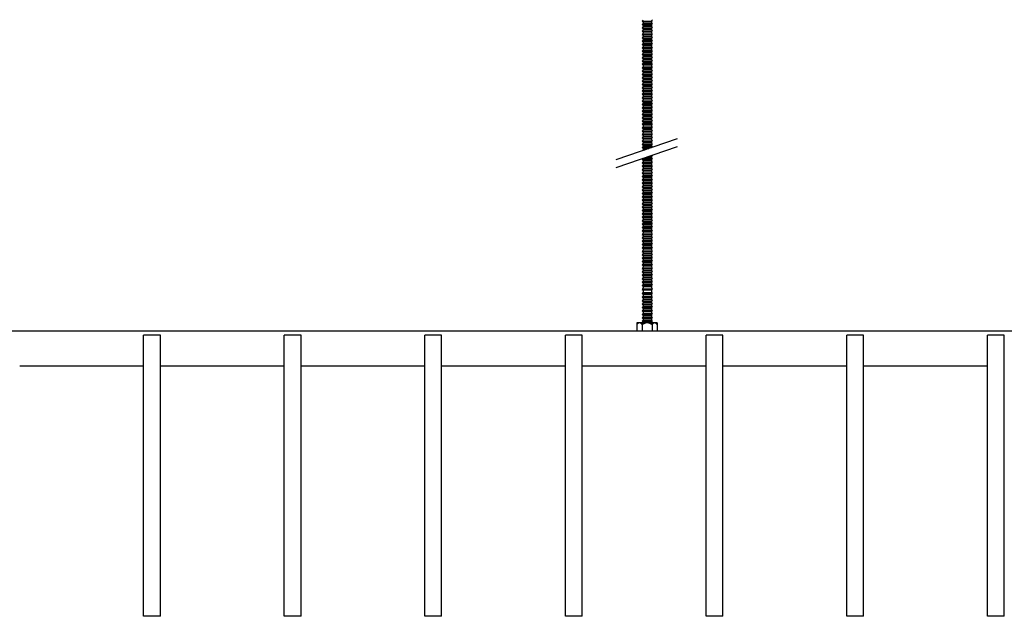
# Model space of a CAD drawing. Header units: millimetres. Extents: x 2538 to 24562, y 4449 to 23795.
# Tile 69 of 256: x 3986 to 4686, y 17700 to 18124. Entities that reach past the tile are written whole.
import ezdxf

# ---------------------------------------------------------------- set-up
doc = ezdxf.new("R2010")
doc.units = ezdxf.units.MM
doc.layers.add('_HD_tornillo', color=30, linetype='Continuous')
doc.layers.add('Make2D$Visible$Curves', color=7, linetype='Continuous', true_color=0x000000)

msp = doc.modelspace()

# ---------------------------------------------------------------- linework, layer by layer
at = {"layer": '_HD_tornillo'}
for p, q in [((4428.82, 18123.91), (4428.22, 18123.09)), ((4428.22, 18123.09), (4435.32, 18123.26)), ((4428.22, 18123.09), (4428.82, 18122.41)), ((4434.81, 18122.64), (4435.32, 18123.26)), ((4434.82, 18124.14), (4435.32, 18123.26)), ((4428.82, 18121.52), (4428.22, 18120.71)), ((4428.22, 18120.71), (4435.32, 18120.88)), ((4428.22, 18120.71), (4428.82, 18120.03)), ((4428.82, 18119.24), (4428.22, 18118.42)), ((4428.22, 18118.42), (4435.32, 18118.59)), ((4428.22, 18118.42), (4428.82, 18117.74)), ((4428.82, 18116.88), (4428.22, 18116.07)), ((4428.22, 18116.07), (4435.32, 18116.23)), ((4428.22, 18116.07), (4428.82, 18115.39)), ((4428.82, 18122.41), (4434.81, 18122.64)), ((4428.82, 18122.41), (4428.82, 18121.52)), ((4428.82, 18121.52), (4434.81, 18121.76)), ((4428.82, 18120.03), (4434.81, 18120.26)), ((4428.82, 18120.03), (4428.82, 18119.24)), ((4428.82, 18119.24), (4434.81, 18119.47)), ((4428.82, 18117.74), (4434.81, 18117.98)), ((4428.82, 18117.74), (4428.82, 18116.88)), ((4428.82, 18116.88), (4434.81, 18117.12)), ((4434.81, 18122.64), (4434.81, 18121.76)), ((4434.81, 18120.26), (4435.32, 18120.88)), ((4434.81, 18120.26), (4434.81, 18119.47)), ((4434.81, 18117.98), (4435.32, 18118.59)), ((4434.81, 18117.98), (4434.81, 18117.12)), ((4434.81, 18115.62), (4435.32, 18116.23)), ((4434.82, 18121.76), (4435.32, 18120.88)), ((4434.82, 18119.48), (4435.32, 18118.59)), ((4434.82, 18117.12), (4435.32, 18116.23)), ((4428.82, 18114.51), (4428.22, 18113.7)), ((4428.22, 18113.7), (4435.32, 18113.87)), ((4428.22, 18113.7), (4428.82, 18113.02)), ((4428.82, 18112.1), (4428.22, 18111.29)), ((4428.22, 18111.29), (4435.32, 18111.46)), ((4428.22, 18111.29), (4428.82, 18110.61)), ((4428.82, 18109.69), (4428.22, 18108.87)), ((4428.82, 18115.39), (4434.81, 18115.62)), ((4428.82, 18115.39), (4428.82, 18114.51)), ((4428.82, 18114.51), (4434.81, 18114.75)), ((4428.82, 18113.02), (4434.81, 18113.25)), ((4428.82, 18113.02), (4428.82, 18112.1)), ((4428.82, 18112.1), (4434.81, 18112.34)), ((4428.82, 18110.61), (4434.81, 18110.84)), ((4428.82, 18110.61), (4428.82, 18109.69)), ((4428.82, 18109.69), (4434.81, 18109.92)), ((4434.81, 18115.62), (4434.81, 18114.75)), ((4434.81, 18113.25), (4435.32, 18113.87)), ((4434.81, 18113.25), (4434.81, 18112.34)), ((4434.81, 18110.84), (4435.32, 18111.46)), ((4434.81, 18110.84), (4434.81, 18109.92)), ((4434.82, 18114.75), (4435.32, 18113.87)), ((4434.82, 18112.34), (4435.32, 18111.46)), ((4434.82, 18109.93), (4435.32, 18109.04)), ((4428.22, 18108.87), (4435.32, 18109.04)), ((4428.22, 18108.87), (4428.82, 18108.19)), ((4428.82, 18107.28), (4428.22, 18106.46)), ((4428.22, 18106.46), (4435.32, 18106.63)), ((4428.22, 18106.46), (4428.82, 18105.78)), ((4428.82, 18104.87), (4428.22, 18104.05)), ((4428.22, 18104.05), (4435.32, 18104.22)), ((4428.22, 18104.05), (4428.82, 18103.37)), ((4428.82, 18102.49), (4428.22, 18101.67)), ((4428.82, 18108.19), (4434.81, 18108.43)), ((4428.82, 18108.19), (4428.82, 18107.28)), ((4428.82, 18107.28), (4434.81, 18107.51)), ((4428.82, 18105.78), (4434.81, 18106.02)), ((4428.82, 18105.78), (4428.82, 18104.87)), ((4428.82, 18104.87), (4434.81, 18105.1)), ((4428.82, 18103.37), (4434.81, 18103.6)), ((4428.82, 18103.37), (4428.82, 18102.49)), ((4428.82, 18102.49), (4434.81, 18102.72)), ((4434.81, 18108.43), (4435.32, 18109.04)), ((4434.81, 18108.43), (4434.81, 18107.51)), ((4434.81, 18106.02), (4435.32, 18106.63)), ((4434.81, 18106.02), (4434.81, 18105.1)), ((4434.81, 18103.6), (4435.32, 18104.22)), ((4434.81, 18103.6), (4434.81, 18102.72)), ((4434.82, 18107.52), (4435.32, 18106.63)), ((4434.82, 18105.1), (4435.32, 18104.22)), ((4434.82, 18102.72), (4435.32, 18101.84)), ((4428.22, 18101.67), (4435.32, 18101.84)), ((4428.22, 18101.67), (4428.82, 18100.99)), ((4428.82, 18100.2), (4428.22, 18099.39)), ((4428.22, 18099.39), (4435.32, 18099.56)), ((4428.22, 18099.39), (4428.82, 18098.71)), ((4428.82, 18097.84), (4428.22, 18097.03)), ((4428.22, 18097.03), (4435.32, 18097.2)), ((4428.22, 18097.03), (4428.82, 18096.35)), ((4428.82, 18095.48), (4428.22, 18094.66)), ((4428.82, 18100.99), (4434.81, 18101.22)), ((4428.82, 18100.99), (4428.82, 18100.2)), ((4428.82, 18100.2), (4434.81, 18100.44)), ((4428.82, 18098.71), (4434.81, 18098.94)), ((4428.82, 18098.71), (4428.82, 18097.84)), ((4428.82, 18097.84), (4434.81, 18098.08)), ((4428.82, 18096.35), (4434.81, 18096.58)), ((4428.82, 18096.35), (4428.82, 18095.48)), ((4428.82, 18095.48), (4434.81, 18095.71)), ((4434.81, 18101.22), (4435.32, 18101.84)), ((4434.81, 18101.22), (4434.81, 18100.44)), ((4434.81, 18098.94), (4435.32, 18099.56)), ((4434.81, 18098.94), (4434.81, 18098.08)), ((4434.81, 18096.58), (4435.32, 18097.2)), ((4434.81, 18096.58), (4434.81, 18095.71)), ((4434.82, 18100.44), (4435.32, 18099.56)), ((4434.82, 18098.08), (4435.32, 18097.2)), ((4434.82, 18095.71), (4435.32, 18094.83)), ((4428.22, 18094.66), (4435.32, 18094.83)), ((4428.22, 18094.66), (4428.82, 18093.98)), ((4428.82, 18093.21), (4428.22, 18092.39)), ((4428.22, 18092.39), (4435.32, 18092.56)), ((4428.22, 18092.39), (4428.82, 18091.71)), ((4428.82, 18090.67), (4428.22, 18089.86)), ((4428.22, 18089.86), (4435.32, 18090.03)), ((4428.22, 18089.86), (4428.82, 18089.18)), ((4428.82, 18088.39), (4428.22, 18087.57)), ((4428.82, 18093.98), (4434.81, 18094.21)), ((4428.82, 18093.98), (4428.82, 18093.21)), ((4428.82, 18093.21), (4434.81, 18093.44)), ((4428.82, 18091.71), (4434.81, 18091.95)), ((4428.82, 18091.71), (4428.82, 18090.67)), ((4428.82, 18090.67), (4434.81, 18090.91)), ((4428.82, 18089.18), (4434.81, 18089.41)), ((4428.82, 18089.18), (4428.82, 18088.39)), ((4428.82, 18088.39), (4434.81, 18088.62)), ((4434.81, 18094.21), (4435.32, 18094.83)), ((4434.81, 18094.21), (4434.81, 18093.44)), ((4434.81, 18091.95), (4435.32, 18092.56)), ((4434.81, 18091.95), (4434.81, 18090.91)), ((4434.81, 18089.41), (4435.32, 18090.03)), ((4434.81, 18089.41), (4434.81, 18088.62)), ((4434.82, 18093.45), (4435.32, 18092.56)), ((4434.82, 18090.91), (4435.32, 18090.03)), ((4434.82, 18088.63), (4435.32, 18087.74)), ((4428.22, 18087.57), (4435.32, 18087.74)), ((4428.22, 18087.57), (4428.82, 18086.89)), ((4428.82, 18086.03), (4428.22, 18085.22)), ((4428.22, 18085.22), (4435.32, 18085.38)), ((4428.22, 18085.22), (4428.82, 18084.53)), ((4428.82, 18083.66), (4428.22, 18082.85)), ((4428.22, 18082.85), (4435.32, 18083.02)), ((4428.22, 18082.85), (4428.82, 18082.17)), ((4428.82, 18081.25), (4428.22, 18080.44)), ((4428.82, 18086.89), (4434.81, 18087.13)), ((4428.82, 18086.89), (4428.82, 18086.03)), ((4428.82, 18086.03), (4434.81, 18086.27)), ((4428.82, 18084.53), (4434.81, 18084.77)), ((4428.82, 18084.53), (4428.82, 18083.66)), ((4428.82, 18083.66), (4434.81, 18083.9)), ((4428.82, 18082.17), (4434.81, 18082.4)), ((4428.82, 18082.17), (4428.82, 18081.25)), ((4428.82, 18081.25), (4434.81, 18081.49)), ((4434.81, 18087.13), (4435.32, 18087.74)), ((4434.81, 18087.13), (4434.81, 18086.27)), ((4434.81, 18084.77), (4435.32, 18085.38)), ((4434.81, 18084.77), (4434.81, 18083.9)), ((4434.81, 18082.4), (4435.32, 18083.02)), ((4434.81, 18082.4), (4434.81, 18081.49)), ((4434.82, 18086.27), (4435.32, 18085.38)), ((4434.82, 18083.9), (4435.32, 18083.02)), ((4434.82, 18081.49), (4435.32, 18080.6)), ((4428.22, 18080.44), (4435.32, 18080.6)), ((4428.22, 18080.44), (4428.82, 18079.75)), ((4428.82, 18078.87), (4428.22, 18078.05)), ((4428.22, 18078.05), (4435.32, 18078.22)), ((4428.22, 18078.05), (4428.82, 18077.37)), ((4428.82, 18076.59), (4428.22, 18075.77)), ((4428.22, 18075.77), (4435.32, 18075.94)), ((4428.22, 18075.77), (4428.82, 18075.09)), ((4428.82, 18074.23), (4428.22, 18073.41)), ((4428.82, 18079.75), (4434.81, 18079.99)), ((4428.82, 18079.75), (4428.82, 18078.87)), ((4428.82, 18078.87), (4434.81, 18079.1)), ((4428.82, 18077.37), (4434.81, 18077.61)), ((4428.82, 18077.37), (4428.82, 18076.59)), ((4428.82, 18076.59), (4434.81, 18076.82)), ((4428.82, 18075.09), (4434.81, 18075.32)), ((4428.82, 18075.09), (4428.82, 18074.23)), ((4428.82, 18074.23), (4434.81, 18074.46)), ((4434.81, 18079.99), (4435.32, 18080.6)), ((4434.81, 18079.99), (4434.81, 18079.1)), ((4434.81, 18077.61), (4435.32, 18078.22)), ((4434.81, 18077.61), (4434.81, 18076.82)), ((4434.81, 18075.32), (4435.32, 18075.94)), ((4434.81, 18075.32), (4434.81, 18074.46)), ((4434.82, 18079.11), (4435.32, 18078.22)), ((4434.82, 18076.82), (4435.32, 18075.94)), ((4434.82, 18074.47), (4435.32, 18073.58)), ((4428.22, 18073.41), (4435.32, 18073.58)), ((4428.22, 18073.41), (4428.82, 18072.73)), ((4428.82, 18071.86), (4428.22, 18071.05)), ((4428.22, 18071.05), (4435.32, 18071.21)), ((4428.22, 18071.05), (4428.82, 18070.36)), ((4428.82, 18069.45), (4428.22, 18068.63)), ((4428.22, 18068.63), (4435.32, 18068.8)), ((4428.22, 18068.63), (4428.82, 18067.95)), ((4428.82, 18072.73), (4434.81, 18072.97)), ((4428.82, 18072.73), (4428.82, 18071.86)), ((4428.82, 18071.86), (4434.81, 18072.09)), ((4428.82, 18070.36), (4434.81, 18070.6)), ((4428.82, 18070.36), (4428.82, 18069.45)), ((4428.82, 18069.45), (4434.81, 18069.68)), ((4428.82, 18067.95), (4434.81, 18068.19)), ((4428.82, 18067.95), (4428.82, 18067.04)), ((4428.82, 18067.04), (4434.81, 18067.27)), ((4434.81, 18072.97), (4435.32, 18073.58)), ((4434.81, 18072.97), (4434.81, 18072.09)), ((4434.81, 18070.6), (4435.32, 18071.21)), ((4434.81, 18070.6), (4434.81, 18069.68)), ((4434.81, 18068.19), (4435.32, 18068.8)), ((4434.81, 18068.19), (4434.81, 18067.27)), ((4434.82, 18072.1), (4435.32, 18071.21)), ((4434.82, 18069.69), (4435.32, 18068.8)), ((4434.82, 18067.28), (4435.32, 18066.39)), ((4428.82, 18067.04), (4428.22, 18066.22)), ((4428.22, 18066.22), (4435.32, 18066.39)), ((4428.22, 18066.22), (4428.82, 18065.54)), ((4428.82, 18064.63), (4428.22, 18063.81)), ((4428.22, 18063.81), (4435.32, 18063.98)), ((4428.22, 18063.81), (4428.82, 18063.13)), ((4428.82, 18062.21), (4428.22, 18061.4)), ((4428.22, 18061.4), (4435.32, 18061.57)), ((4428.22, 18061.4), (4428.82, 18060.72)), ((4428.82, 18065.54), (4434.81, 18065.77)), ((4428.82, 18065.54), (4428.82, 18064.63)), ((4428.82, 18064.63), (4434.81, 18064.86)), ((4428.82, 18063.13), (4434.81, 18063.36)), ((4428.82, 18063.13), (4428.82, 18062.21)), ((4428.82, 18062.21), (4434.81, 18062.45)), ((4428.82, 18060.72), (4434.81, 18060.95)), ((4428.82, 18060.72), (4428.82, 18059.83)), ((4428.82, 18059.83), (4434.81, 18060.07)), ((4434.81, 18065.77), (4435.32, 18066.39)), ((4434.81, 18065.77), (4434.81, 18064.86)), ((4434.81, 18063.36), (4435.32, 18063.98)), ((4434.81, 18063.36), (4434.81, 18062.45)), ((4434.81, 18060.95), (4435.32, 18061.57)), ((4434.81, 18060.95), (4434.81, 18060.07)), ((4434.82, 18064.86), (4435.32, 18063.98)), ((4434.82, 18062.45), (4435.32, 18061.57)), ((4434.82, 18060.07), (4435.32, 18059.18)), ((4428.82, 18059.83), (4428.22, 18059.02)), ((4428.22, 18059.02), (4435.32, 18059.18)), ((4428.22, 18059.02), (4428.82, 18058.33)), ((4428.82, 18057.55), (4428.22, 18056.73)), ((4428.22, 18056.73), (4435.32, 18056.9)), ((4428.22, 18056.73), (4428.82, 18056.05)), ((4428.82, 18055.19), (4428.22, 18054.37)), ((4428.22, 18054.37), (4435.32, 18054.54)), ((4428.22, 18054.37), (4428.82, 18053.69)), ((4428.82, 18058.33), (4434.81, 18058.57)), ((4428.82, 18058.33), (4428.82, 18057.55)), ((4428.82, 18057.55), (4434.81, 18057.78)), ((4428.82, 18056.05), (4434.81, 18056.29)), ((4428.82, 18056.05), (4428.82, 18055.19)), ((4428.82, 18055.19), (4434.81, 18055.42)), ((4428.82, 18053.69), (4434.81, 18053.93)), ((4428.82, 18053.69), (4428.82, 18052.82)), ((4428.82, 18052.82), (4434.81, 18053.06)), ((4434.81, 18058.57), (4435.32, 18059.18)), ((4434.81, 18058.57), (4434.81, 18057.78)), ((4434.81, 18056.29), (4435.32, 18056.9)), ((4434.81, 18056.29), (4434.81, 18055.42)), ((4434.81, 18053.93), (4435.32, 18054.54)), ((4434.81, 18053.93), (4434.81, 18053.06)), ((4434.82, 18057.79), (4435.32, 18056.9)), ((4434.82, 18055.43), (4435.32, 18054.54)), ((4434.82, 18053.06), (4435.32, 18052.18)), ((4428.82, 18052.82), (4428.22, 18052.01)), ((4428.22, 18052.01), (4435.32, 18052.18)), ((4428.22, 18052.01), (4428.82, 18051.33)), ((4428.82, 18050.56), (4428.22, 18049.74)), ((4428.22, 18049.74), (4435.32, 18049.91)), ((4428.22, 18049.74), (4428.82, 18049.06)), ((4428.82, 18048.02), (4428.22, 18047.2)), ((4428.22, 18047.2), (4435.32, 18047.37)), ((4428.22, 18047.2), (4428.82, 18046.52)), ((4428.82, 18051.33), (4434.81, 18051.56)), ((4428.82, 18051.33), (4428.82, 18050.56)), ((4428.82, 18050.56), (4434.81, 18050.79)), ((4428.82, 18049.06), (4434.81, 18049.29)), ((4428.82, 18049.06), (4428.82, 18048.02)), ((4428.82, 18048.02), (4434.81, 18048.25)), ((4428.82, 18046.52), (4434.81, 18046.76)), ((4428.82, 18046.52), (4428.82, 18045.74)), ((4434.81, 18051.56), (4435.32, 18052.18)), ((4434.81, 18051.56), (4434.81, 18050.79)), ((4434.81, 18049.29), (4435.32, 18049.91)), ((4434.81, 18049.29), (4434.81, 18048.25)), ((4434.81, 18046.76), (4435.32, 18047.37)), ((4434.81, 18046.76), (4434.81, 18045.97)), ((4434.82, 18050.79), (4435.32, 18049.91)), ((4434.82, 18048.26), (4435.32, 18047.37)), ((4409.76, 18024.63), (4453.28, 18039.63)), ((4428.82, 18045.74), (4428.22, 18044.92)), ((4428.22, 18044.92), (4435.32, 18045.09)), ((4428.22, 18044.92), (4428.82, 18044.24)), ((4428.82, 18043.38), (4428.22, 18042.56)), ((4428.22, 18042.56), (4435.32, 18042.73)), ((4428.22, 18042.56), (4428.82, 18041.88)), ((4428.82, 18041.01), (4428.22, 18040.19)), ((4428.22, 18040.19), (4435.32, 18040.36)), ((4428.22, 18040.19), (4428.82, 18039.51)), ((4428.82, 18045.74), (4434.81, 18045.97)), ((4428.82, 18044.24), (4434.81, 18044.47)), ((4428.82, 18044.24), (4428.82, 18043.38)), ((4428.82, 18043.38), (4434.81, 18043.61)), ((4428.82, 18041.88), (4434.81, 18042.11)), ((4428.82, 18041.88), (4428.82, 18041.01)), ((4428.82, 18041.01), (4434.81, 18041.24)), ((4428.82, 18039.51), (4434.81, 18039.75)), ((4428.82, 18039.51), (4428.82, 18038.6)), ((4434.81, 18044.47), (4435.32, 18045.09)), ((4434.81, 18044.47), (4434.81, 18043.61)), ((4434.81, 18042.11), (4435.32, 18042.73)), ((4434.81, 18042.11), (4434.81, 18041.24)), ((4434.81, 18039.75), (4435.32, 18040.36)), ((4434.81, 18039.75), (4434.81, 18038.83)), ((4434.82, 18045.97), (4435.32, 18045.09)), ((4434.82, 18043.62), (4435.32, 18042.73)), ((4434.82, 18041.25), (4435.32, 18040.36)), ((4409.76, 18018.96), (4453.28, 18033.96)), ((4428.82, 18038.6), (4428.22, 18037.78)), ((4428.22, 18037.78), (4435.32, 18037.95)), ((4428.22, 18037.78), (4428.82, 18037.1)), ((4428.82, 18036.22), (4428.22, 18035.4)), ((4428.22, 18035.4), (4435.32, 18035.57)), ((4428.22, 18035.4), (4428.82, 18034.72)), ((4428.82, 18033.93), (4428.22, 18033.12)), ((4428.22, 18033.12), (4434.85, 18033.28)), ((4428.22, 18033.12), (4428.82, 18032.44)), ((4428.82, 18038.6), (4434.81, 18038.83)), ((4428.82, 18037.1), (4434.81, 18037.34)), ((4428.82, 18037.1), (4428.82, 18036.22)), ((4428.82, 18036.22), (4434.81, 18036.45)), ((4428.82, 18034.72), (4434.81, 18034.95)), ((4428.82, 18034.72), (4428.82, 18033.93)), ((4428.82, 18033.93), (4434.81, 18034.17)), ((4428.82, 18032.44), (4432.87, 18032.59)), ((4428.82, 18032.44), (4428.82, 18031.58)), ((4434.81, 18037.34), (4435.32, 18037.95)), ((4434.81, 18037.34), (4434.81, 18036.45)), ((4434.81, 18034.95), (4435.32, 18035.57)), ((4434.81, 18034.95), (4434.81, 18034.17)), ((4434.82, 18038.84), (4435.32, 18037.95)), ((4434.82, 18036.45), (4435.32, 18035.57)), ((4434.82, 18034.17), (4435.25, 18033.41)), ((4428.79, 18025.5), (4428.19, 18024.68)), ((4428.82, 18031.58), (4428.45, 18031.07)), ((4428.79, 18025.5), (4434.78, 18025.73)), ((4428.82, 18031.58), (4430.06, 18031.62)), ((4431.9, 18026.59), (4434.76, 18026.66)), ((4433.79, 18027.24), (4435.27, 18027.27)), ((4434.76, 18026.66), (4435.27, 18027.27)), ((4434.76, 18026.66), (4434.76, 18025.72)), ((4434.79, 18025.73), (4435.29, 18024.85)), ((4435.05, 18027.67), (4435.27, 18027.27)), ((4428.19, 18024.68), (4435.29, 18024.85)), ((4428.19, 18024.68), (4428.79, 18024)), ((4428.8, 18023.07), (4428.2, 18022.25)), ((4428.2, 18022.25), (4435.29, 18022.42)), ((4428.2, 18022.25), (4428.8, 18021.57)), ((4428.8, 18020.63), (4428.2, 18019.82)), ((4428.2, 18019.82), (4435.29, 18019.98)), ((4428.2, 18019.82), (4428.8, 18019.13)), ((4428.8, 18018.22), (4428.2, 18017.4)), ((4428.79, 18024), (4434.78, 18024.23)), ((4428.79, 18024), (4428.79, 18023.06)), ((4428.8, 18023.07), (4434.79, 18023.3)), ((4428.8, 18021.57), (4434.79, 18021.8)), ((4428.8, 18021.57), (4428.8, 18020.63)), ((4428.8, 18020.63), (4434.79, 18020.86)), ((4428.8, 18019.13), (4434.79, 18019.37)), ((4428.8, 18019.13), (4428.8, 18018.22)), ((4428.8, 18018.22), (4434.79, 18018.45)), ((4434.78, 18024.23), (4435.29, 18024.85)), ((4434.78, 18024.23), (4434.78, 18023.3)), ((4434.79, 18021.8), (4435.29, 18022.42)), ((4434.79, 18021.8), (4434.79, 18020.86)), ((4434.79, 18019.37), (4435.29, 18019.98)), ((4434.79, 18019.37), (4434.79, 18018.45)), ((4434.8, 18023.3), (4435.29, 18022.42)), ((4434.8, 18020.87), (4435.29, 18019.98)), ((4434.8, 18018.46), (4435.29, 18017.57)), ((4428.2, 18017.4), (4435.29, 18017.57)), ((4428.2, 18017.4), (4428.8, 18016.72)), ((4428.8, 18015.81), (4428.2, 18014.99)), ((4428.2, 18014.99), (4435.29, 18015.16)), ((4428.2, 18014.99), (4428.8, 18014.31)), ((4428.8, 18013.37), (4428.2, 18012.56)), ((4428.2, 18012.56), (4435.29, 18012.73)), ((4428.2, 18012.56), (4428.8, 18011.88)), ((4428.8, 18016.72), (4434.79, 18016.96)), ((4428.8, 18016.72), (4428.8, 18015.81)), ((4428.8, 18015.81), (4434.79, 18016.04)), ((4428.8, 18014.31), (4434.79, 18014.54)), ((4428.8, 18014.31), (4428.8, 18013.37)), ((4428.8, 18013.37), (4434.79, 18013.61)), ((4428.8, 18011.88), (4434.79, 18012.11)), ((4428.8, 18011.88), (4428.8, 18010.96)), ((4428.8, 18010.96), (4434.79, 18011.2)), ((4434.79, 18016.96), (4435.29, 18017.57)), ((4434.79, 18016.96), (4434.79, 18016.04)), ((4434.79, 18014.54), (4435.29, 18015.16)), ((4434.79, 18014.54), (4434.79, 18013.61)), ((4434.79, 18012.11), (4435.29, 18012.73)), ((4434.79, 18012.11), (4434.79, 18011.2)), ((4434.8, 18016.05), (4435.29, 18015.16)), ((4434.8, 18013.61), (4435.29, 18012.73)), ((4434.8, 18011.2), (4435.29, 18010.31)), ((4428.8, 18010.96), (4428.2, 18010.15)), ((4428.2, 18010.15), (4435.29, 18010.31)), ((4428.2, 18010.15), (4428.8, 18009.46)), ((4428.8, 18008.53), (4428.2, 18007.71)), ((4428.2, 18007.71), (4435.29, 18007.88)), ((4428.2, 18007.71), (4428.8, 18007.03)), ((4428.82, 18006.12), (4428.21, 18005.31)), ((4428.21, 18005.31), (4435.31, 18005.48)), ((4428.21, 18005.31), (4428.82, 18004.63)), ((4428.8, 18009.46), (4434.79, 18009.7)), ((4428.8, 18009.46), (4428.8, 18008.53)), ((4428.8, 18008.53), (4434.79, 18008.76)), ((4428.8, 18007.03), (4434.79, 18007.26)), ((4428.8, 18007.03), (4428.8, 18006.12)), ((4428.82, 18006.12), (4434.81, 18006.36)), ((4428.82, 18004.63), (4434.81, 18004.86)), ((4428.82, 18004.63), (4428.82, 18003.69)), ((4434.79, 18009.7), (4435.29, 18010.31)), ((4434.79, 18009.7), (4434.79, 18008.76)), ((4434.79, 18007.26), (4435.29, 18007.88)), ((4434.79, 18007.26), (4434.79, 18006.35)), ((4434.8, 18008.77), (4435.29, 18007.88)), ((4434.81, 18006.36), (4435.31, 18005.48)), ((4434.81, 18004.86), (4435.31, 18005.48)), ((4434.81, 18004.86), (4434.81, 18003.92)), ((4428.82, 18003.69), (4428.21, 18002.87)), ((4428.21, 18002.87), (4435.31, 18003.04)), ((4428.21, 18002.87), (4428.82, 18002.19)), ((4428.82, 18001.28), (4428.21, 18000.46)), ((4428.21, 18000.46), (4435.31, 18000.63)), ((4428.21, 18000.46), (4428.82, 17999.78)), ((4428.82, 17998.87), (4428.21, 17998.05)), ((4428.21, 17998.05), (4435.31, 17998.22)), ((4428.21, 17998.05), (4428.82, 17997.37)), ((4428.82, 18003.69), (4434.81, 18003.92)), ((4428.82, 18002.19), (4434.81, 18002.43)), ((4428.82, 18002.19), (4428.82, 18001.28)), ((4428.82, 18001.28), (4434.81, 18001.51)), ((4428.82, 17999.78), (4434.81, 18000.01)), ((4428.82, 17999.78), (4428.82, 17998.87)), ((4428.82, 17998.87), (4434.81, 17999.1)), ((4428.82, 17997.37), (4434.81, 17997.6)), ((4428.82, 17997.37), (4428.82, 17996.43)), ((4434.81, 18003.93), (4435.31, 18003.04)), ((4434.81, 18002.43), (4435.31, 18003.04)), ((4434.81, 18002.43), (4434.81, 18001.51)), ((4434.81, 18001.52), (4435.31, 18000.63)), ((4434.81, 18000.01), (4435.31, 18000.63)), ((4434.81, 18000.01), (4434.81, 17999.1)), ((4434.81, 17999.1), (4435.31, 17998.22)), ((4434.81, 17997.6), (4435.31, 17998.22)), ((4434.81, 17997.6), (4434.81, 17996.67)), ((4428.82, 17996.43), (4428.21, 17995.62)), ((4428.21, 17995.62), (4435.31, 17995.79)), ((4428.21, 17995.62), (4428.82, 17994.94)), ((4428.82, 17994.02), (4428.21, 17993.2)), ((4428.21, 17993.2), (4435.31, 17993.37)), ((4428.21, 17993.2), (4428.82, 17992.52)), ((4428.82, 17991.59), (4428.21, 17990.77)), ((4428.21, 17990.77), (4435.31, 17990.94)), ((4428.21, 17990.77), (4428.82, 17990.09)), ((4428.82, 17996.43), (4434.81, 17996.67)), ((4428.82, 17994.94), (4434.81, 17995.17)), ((4428.82, 17994.94), (4428.82, 17994.02)), ((4428.82, 17994.02), (4434.81, 17994.25)), ((4428.82, 17992.52), (4434.81, 17992.76)), ((4428.82, 17992.52), (4428.82, 17991.59)), ((4428.82, 17991.59), (4434.81, 17991.82)), ((4428.82, 17990.09), (4434.81, 17990.32)), ((4428.82, 17990.09), (4428.82, 17989.18)), ((4434.81, 17996.67), (4435.31, 17995.79)), ((4434.81, 17995.17), (4435.31, 17995.79)), ((4434.81, 17995.17), (4434.81, 17994.25)), ((4434.81, 17994.26), (4435.31, 17993.37)), ((4434.81, 17992.76), (4435.31, 17993.37)), ((4434.81, 17992.76), (4434.81, 17991.82)), ((4434.81, 17991.82), (4435.31, 17990.94)), ((4434.81, 17990.32), (4435.31, 17990.94)), ((4434.81, 17990.32), (4434.81, 17989.41)), ((4428.82, 17989.18), (4428.22, 17988.36)), ((4428.22, 17988.36), (4435.32, 17988.53)), ((4428.22, 17988.36), (4428.82, 17987.68)), ((4428.82, 17986.74), (4428.22, 17985.93)), ((4428.22, 17985.93), (4435.32, 17986.1)), ((4428.22, 17985.93), (4428.82, 17985.25)), ((4428.82, 17984.33), (4428.22, 17983.52)), ((4428.22, 17983.52), (4435.32, 17983.69)), ((4428.22, 17983.52), (4428.82, 17982.84)), ((4428.82, 17989.18), (4434.81, 17989.41)), ((4428.82, 17987.68), (4434.81, 17987.91)), ((4428.82, 17987.68), (4428.82, 17986.74)), ((4428.82, 17986.74), (4434.81, 17986.98)), ((4428.82, 17985.25), (4434.81, 17985.48)), ((4428.82, 17985.25), (4428.82, 17984.33)), ((4428.82, 17984.33), (4434.81, 17984.57)), ((4428.82, 17982.84), (4434.81, 17983.07)), ((4434.81, 17987.91), (4435.32, 17988.53)), ((4434.81, 17987.91), (4434.81, 17986.98)), ((4434.81, 17985.48), (4435.32, 17986.1)), ((4434.81, 17985.48), (4434.81, 17984.57)), ((4434.81, 17983.07), (4435.32, 17983.69)), ((4434.81, 17983.07), (4434.81, 17982.15)), ((4434.82, 17989.42), (4435.32, 17988.53)), ((4434.82, 17986.98), (4435.32, 17986.1)), ((4434.82, 17984.57), (4435.32, 17983.69)), ((4428.82, 17981.92), (4428.22, 17981.1)), ((4428.22, 17981.1), (4435.32, 17981.27)), ((4428.22, 17981.1), (4428.82, 17980.42)), ((4428.82, 17979.49), (4428.22, 17978.67)), ((4428.22, 17978.67), (4435.32, 17978.84)), ((4428.22, 17978.67), (4428.82, 17977.99)), ((4428.82, 17977.08), (4428.22, 17976.26)), ((4428.22, 17976.26), (4435.32, 17976.43)), ((4428.22, 17976.26), (4428.82, 17975.58)), ((4428.82, 17982.84), (4428.82, 17981.92)), ((4428.82, 17981.92), (4434.81, 17982.15)), ((4428.82, 17980.42), (4434.81, 17980.66)), ((4428.82, 17980.42), (4428.82, 17979.49)), ((4428.82, 17979.49), (4434.81, 17979.72)), ((4428.82, 17977.99), (4434.81, 17978.22)), ((4428.82, 17977.99), (4428.82, 17977.08)), ((4428.82, 17977.08), (4434.81, 17977.31)), ((4434.81, 17980.66), (4435.32, 17981.27)), ((4434.81, 17980.66), (4434.81, 17979.72)), ((4434.81, 17978.22), (4435.32, 17978.84)), ((4434.81, 17978.22), (4434.81, 17977.31)), ((4434.81, 17975.81), (4435.32, 17976.43)), ((4434.82, 17982.16), (4435.32, 17981.27)), ((4434.82, 17979.72), (4435.32, 17978.84)), ((4434.82, 17977.31), (4435.32, 17976.43)), ((4428.82, 17974.64), (4428.22, 17973.83)), ((4428.22, 17973.83), (4435.32, 17973.99)), ((4428.22, 17973.83), (4428.82, 17973.14)), ((4428.82, 17972.23), (4428.22, 17971.41)), ((4428.22, 17971.41), (4435.32, 17971.58)), ((4428.22, 17971.41), (4428.82, 17970.73)), ((4428.82, 17969.82), (4428.22, 17969)), ((4428.22, 17969), (4435.32, 17969.17)), ((4428.82, 17975.58), (4434.81, 17975.81)), ((4428.82, 17975.58), (4428.82, 17974.64)), ((4428.82, 17974.64), (4434.81, 17974.87)), ((4428.82, 17973.14), (4434.81, 17973.38)), ((4428.82, 17973.14), (4428.82, 17972.23)), ((4428.82, 17972.23), (4434.81, 17972.46)), ((4428.82, 17970.73), (4434.81, 17970.97)), ((4428.82, 17970.73), (4428.82, 17969.82)), ((4428.82, 17969.82), (4434.81, 17970.05)), ((4434.81, 17975.81), (4434.81, 17974.87)), ((4434.81, 17973.38), (4435.32, 17973.99)), ((4434.81, 17973.38), (4434.81, 17972.46)), ((4434.81, 17970.97), (4435.32, 17971.58)), ((4434.81, 17970.97), (4434.81, 17970.05)), ((4434.81, 17968.55), (4435.32, 17969.17)), ((4434.82, 17974.88), (4435.32, 17973.99)), ((4434.82, 17972.47), (4435.32, 17971.58)), ((4434.82, 17970.06), (4435.32, 17969.17)), ((4428.22, 17969), (4428.82, 17968.32)), ((4428.82, 17967.38), (4428.22, 17966.57)), ((4428.22, 17966.57), (4435.32, 17966.74)), ((4428.22, 17966.57), (4428.82, 17965.89)), ((4428.82, 17964.97), (4428.22, 17964.16)), ((4428.22, 17964.16), (4435.32, 17964.32)), ((4428.22, 17964.16), (4428.82, 17963.47)), ((4428.82, 17962.56), (4428.22, 17961.74)), ((4428.82, 17968.32), (4434.81, 17968.55)), ((4428.82, 17968.32), (4428.82, 17967.38)), ((4428.82, 17967.38), (4434.81, 17967.62)), ((4428.82, 17965.89), (4434.81, 17966.12)), ((4428.82, 17965.89), (4428.82, 17964.97)), ((4428.82, 17964.97), (4434.81, 17965.21)), ((4428.82, 17963.47), (4434.81, 17963.71)), ((4428.82, 17963.47), (4428.82, 17962.56)), ((4428.82, 17962.56), (4434.81, 17962.79)), ((4434.81, 17968.55), (4434.81, 17967.62)), ((4434.81, 17966.12), (4435.32, 17966.74)), ((4434.81, 17966.12), (4434.81, 17965.21)), ((4434.81, 17963.71), (4435.32, 17964.32)), ((4434.81, 17963.71), (4434.81, 17962.79)), ((4434.82, 17967.62), (4435.32, 17966.74)), ((4434.82, 17965.21), (4435.32, 17964.32)), ((4434.82, 17962.8), (4435.32, 17961.91)), ((4428.22, 17961.74), (4435.32, 17961.91)), ((4428.22, 17961.74), (4428.82, 17961.06)), ((4428.82, 17960.13), (4428.22, 17959.31)), ((4428.22, 17959.31), (4435.32, 17959.48)), ((4428.22, 17959.31), (4428.82, 17958.63)), ((4428.82, 17957.71), (4428.22, 17956.9)), ((4428.22, 17956.9), (4435.32, 17957.07)), ((4428.22, 17956.9), (4428.82, 17956.22)), ((4428.82, 17955.28), (4428.22, 17954.46)), ((4428.82, 17961.06), (4434.81, 17961.3)), ((4428.82, 17961.06), (4428.82, 17960.13)), ((4428.82, 17960.13), (4434.81, 17960.36)), ((4428.82, 17958.63), (4434.81, 17958.86)), ((4428.82, 17958.63), (4428.82, 17957.71)), ((4428.82, 17957.71), (4434.81, 17957.95)), ((4428.82, 17956.22), (4434.81, 17956.45)), ((4428.82, 17956.22), (4428.82, 17955.28)), ((4428.82, 17955.28), (4434.81, 17955.51)), ((4434.81, 17961.3), (4435.32, 17961.91)), ((4434.81, 17961.3), (4434.81, 17960.36)), ((4434.81, 17958.86), (4435.32, 17959.48)), ((4434.81, 17958.86), (4434.81, 17957.95)), ((4434.81, 17956.45), (4435.32, 17957.07)), ((4434.81, 17956.45), (4434.81, 17955.51)), ((4434.82, 17960.36), (4435.32, 17959.48)), ((4434.82, 17957.95), (4435.32, 17957.07)), ((4434.82, 17955.52), (4435.32, 17954.63)), ((4428.22, 17954.46), (4435.32, 17954.63)), ((4428.22, 17954.46), (4428.82, 17953.78)), ((4428.82, 17952.87), (4428.22, 17952.05)), ((4428.22, 17952.05), (4435.32, 17952.22)), ((4428.22, 17952.05), (4428.82, 17951.37)), ((4428.82, 17950.46), (4428.22, 17949.64)), ((4428.22, 17949.64), (4435.32, 17949.81)), ((4428.22, 17949.64), (4428.82, 17948.96)), ((4428.82, 17953.78), (4434.81, 17954.02)), ((4428.82, 17953.78), (4428.82, 17952.87)), ((4428.82, 17952.87), (4434.81, 17953.1)), ((4428.82, 17951.37), (4434.81, 17951.6)), ((4428.82, 17951.37), (4428.82, 17950.46)), ((4428.82, 17950.46), (4434.81, 17950.69)), ((4428.82, 17948.96), (4434.81, 17949.19)), ((4428.82, 17948.96), (4428.82, 17948.02)), ((4428.82, 17948.02), (4434.81, 17948.26)), ((4434.81, 17954.02), (4435.32, 17954.63)), ((4434.81, 17954.02), (4434.81, 17953.1)), ((4434.81, 17951.6), (4435.32, 17952.22)), ((4434.81, 17951.6), (4434.81, 17950.69)), ((4434.81, 17949.19), (4435.32, 17949.81)), ((4434.81, 17949.19), (4434.81, 17948.26)), ((4434.82, 17953.11), (4435.32, 17952.22)), ((4434.82, 17950.69), (4435.32, 17949.81)), ((4434.82, 17948.26), (4435.32, 17947.38)), ((4428.82, 17948.02), (4428.22, 17947.21)), ((4428.22, 17947.21), (4435.32, 17947.38)), ((4428.22, 17947.21), (4428.82, 17946.53)), ((4428.82, 17945.61), (4428.22, 17944.79)), ((4428.22, 17944.79), (4435.32, 17944.96)), ((4428.22, 17944.79), (4428.82, 17944.11)), ((4428.82, 17943.2), (4428.22, 17942.38)), ((4428.22, 17942.38), (4435.32, 17942.55)), ((4428.22, 17942.38), (4428.82, 17941.7)), ((4428.82, 17946.53), (4434.81, 17946.76)), ((4428.82, 17946.53), (4428.82, 17945.61)), ((4428.82, 17945.61), (4434.81, 17945.84)), ((4428.82, 17944.11), (4434.81, 17944.35)), ((4428.82, 17944.11), (4428.82, 17943.2)), ((4428.82, 17943.2), (4434.81, 17943.43)), ((4428.82, 17941.7), (4434.81, 17941.94)), ((4428.82, 17941.7), (4428.82, 17940.63)), ((4434.81, 17946.76), (4435.32, 17947.38)), ((4434.81, 17946.76), (4434.81, 17945.84)), ((4434.81, 17944.35), (4435.32, 17944.96)), ((4434.81, 17944.35), (4434.81, 17943.43)), ((4434.81, 17941.94), (4435.32, 17942.55)), ((4434.81, 17941.94), (4434.81, 17940.87)), ((4434.82, 17945.85), (4435.32, 17944.96)), ((4434.82, 17943.44), (4435.32, 17942.55)), ((4428.82, 17940.63), (4428.22, 17939.82)), ((4428.22, 17939.82), (4435.32, 17939.99)), ((4428.22, 17939.82), (4428.82, 17939.14)), ((4428.82, 17938.2), (4428.22, 17937.38)), ((4428.22, 17937.38), (4435.32, 17937.55)), ((4428.22, 17937.38), (4428.82, 17936.7)), ((4428.82, 17935.79), (4428.22, 17934.97)), ((4428.22, 17934.97), (4435.32, 17935.14)), ((4428.22, 17934.97), (4428.82, 17934.29)), ((4428.82, 17940.63), (4434.81, 17940.87)), ((4428.82, 17939.14), (4434.81, 17939.37)), ((4428.82, 17939.14), (4428.82, 17938.2)), ((4428.82, 17938.2), (4434.81, 17938.43)), ((4428.82, 17936.7), (4434.81, 17936.94)), ((4428.82, 17936.7), (4428.82, 17935.79)), ((4428.82, 17935.79), (4434.81, 17936.02)), ((4428.82, 17934.29), (4434.81, 17934.52)), ((4428.82, 17934.29), (4428.82, 17933.38)), ((4434.81, 17939.37), (4435.32, 17939.99)), ((4434.81, 17939.37), (4434.81, 17938.43)), ((4434.81, 17936.94), (4435.32, 17937.55)), ((4434.81, 17936.94), (4434.81, 17936.02)), ((4434.81, 17934.52), (4435.32, 17935.14)), ((4434.81, 17934.52), (4434.81, 17933.61)), ((4434.82, 17940.87), (4435.32, 17939.99)), ((4434.82, 17938.44), (4435.32, 17937.55)), ((4434.82, 17936.03), (4435.32, 17935.14)), ((4428.82, 17933.38), (4428.22, 17932.29)), ((4428.22, 17932.29), (4435.32, 17932.46)), ((4428.22, 17932.29), (4428.82, 17931.61)), ((4428.82, 17930.3), (4428.22, 17929.29)), ((4428.22, 17929.29), (4435.32, 17929.46)), ((4428.22, 17929.29), (4428.82, 17928.61)), ((4428.82, 17927.43), (4428.22, 17926.61)), ((4428.82, 17933.11), (4434.81, 17933.34)), ((4428.82, 17931.61), (4434.81, 17931.85)), ((4428.82, 17931.61), (4428.82, 17930.3)), ((4428.82, 17930.1), (4434.81, 17930.34)), ((4428.82, 17928.61), (4434.81, 17928.84)), ((4428.82, 17928.61), (4428.82, 17927.43)), ((4428.82, 17927.43), (4434.81, 17927.66)), ((4434.81, 17931.85), (4435.32, 17932.46)), ((4434.81, 17931.85), (4434.81, 17930.53)), ((4434.81, 17928.84), (4435.32, 17929.46)), ((4434.81, 17928.84), (4434.81, 17927.66)), ((4434.82, 17933.61), (4435.32, 17932.46)), ((4434.82, 17930.54), (4435.32, 17929.46)), ((4434.82, 17927.67), (4435.32, 17926.78)), ((4428.22, 17926.61), (4435.32, 17926.78)), ((4428.22, 17926.61), (4428.82, 17925.93)), ((4428.82, 17925.02), (4428.22, 17924.2)), ((4428.22, 17924.2), (4435.32, 17924.37)), ((4428.22, 17924.2), (4428.82, 17923.52)), ((4428.82, 17922.58), (4428.22, 17921.77)), ((4428.22, 17921.77), (4435.32, 17921.93)), ((4428.22, 17921.77), (4428.82, 17921.08)), ((4428.82, 17920.17), (4428.22, 17919.35)), ((4428.82, 17925.93), (4434.81, 17926.16)), ((4428.82, 17925.93), (4428.82, 17925.02)), ((4428.82, 17925.02), (4434.81, 17925.25)), ((4428.82, 17923.52), (4434.81, 17923.75)), ((4428.82, 17923.52), (4428.82, 17922.58)), ((4428.82, 17922.58), (4434.81, 17922.82)), ((4428.82, 17921.08), (4434.81, 17921.32)), ((4428.82, 17921.08), (4428.82, 17920.17)), ((4428.82, 17920.17), (4434.81, 17920.4)), ((4434.81, 17926.16), (4435.32, 17926.78)), ((4434.81, 17926.16), (4434.81, 17925.25)), ((4434.81, 17923.75), (4435.32, 17924.37)), ((4434.81, 17923.75), (4434.81, 17922.82)), ((4434.81, 17921.32), (4435.32, 17921.93)), ((4434.81, 17921.32), (4434.81, 17920.4)), ((4434.82, 17925.25), (4435.32, 17924.37)), ((4434.82, 17922.82), (4435.32, 17921.93)), ((4434.82, 17920.41), (4435.32, 17919.52)), ((4428.22, 17919.35), (4435.32, 17919.52)), ((4428.22, 17919.35), (4428.82, 17918.67)), ((4428.82, 17917.76), (4428.22, 17916.94)), ((4428.22, 17916.94), (4435.32, 17917.11)), ((4428.22, 17916.94), (4428.82, 17916.26)), ((4428.82, 17915.19), (4428.22, 17914.38)), ((4428.22, 17914.38), (4435.32, 17914.55)), ((4428.22, 17914.38), (4428.82, 17913.7)), ((4428.82, 17918.67), (4434.81, 17918.91)), ((4428.82, 17918.67), (4428.82, 17917.76)), ((4428.82, 17917.76), (4434.81, 17917.99)), ((4428.82, 17916.26), (4434.81, 17916.49)), ((4428.82, 17916.26), (4428.82, 17915.19)), ((4428.82, 17915.19), (4434.81, 17915.43)), ((4428.82, 17913.7), (4434.81, 17913.93)), ((4428.82, 17913.7), (4428.82, 17912.76)), ((4434.81, 17918.91), (4435.32, 17919.52)), ((4434.81, 17918.91), (4434.81, 17917.99)), ((4434.81, 17916.49), (4435.32, 17917.11)), ((4434.81, 17916.49), (4434.81, 17915.43)), ((4434.81, 17913.93), (4435.32, 17914.55)), ((4434.81, 17913.93), (4434.81, 17912.99)), ((4434.82, 17918), (4435.32, 17917.11)), ((4434.82, 17915.43), (4435.32, 17914.55)), ((4438.85, 17908.42), (4424.45, 17908.42)), ((4424.45, 17908.42), (4424.45, 17902.74)), ((4428.09, 17908.42), (4428.09, 17902.74)), ((4428.82, 17912.76), (4428.22, 17911.94)), ((4428.22, 17911.94), (4435.32, 17912.11)), ((4428.22, 17911.94), (4428.82, 17911.26)), ((4428.82, 17910.35), (4428.22, 17909.53)), ((4428.22, 17909.53), (4435.32, 17909.7)), ((4428.22, 17909.53), (4428.82, 17908.85)), ((4428.82, 17912.76), (4434.81, 17912.99)), ((4428.82, 17911.26), (4434.81, 17911.49)), ((4428.82, 17911.26), (4428.82, 17910.35)), ((4428.82, 17910.35), (4434.81, 17910.58)), ((4428.82, 17910.35), (4434.81, 17910.58)), ((4428.82, 17908.85), (4434.81, 17909.08)), ((4428.82, 17908.85), (4428.82, 17908.42)), ((4434.81, 17911.49), (4435.32, 17912.11)), ((4434.81, 17911.49), (4434.81, 17910.58)), ((4434.81, 17909.08), (4435.32, 17909.7)), ((4434.81, 17909.08), (4434.81, 17908.42)), ((4434.82, 17913), (4435.32, 17912.11)), ((4434.82, 17910.58), (4435.32, 17909.7)), ((4435.29, 17908.42), (4435.29, 17902.74)), ((4438.85, 17908.42), (4438.85, 17902.74)), ((4424.45, 17902.74), (4438.85, 17902.74))]:
    msp.add_line(p, q, dxfattribs=at)
for centre, radius, start, end in [((4426.27, 17906.56), 1.86, 12.33174, 167.66826), ((4431.69, 17903.26), 5.16, 45.77065, 134.22935), ((4437.07, 17906.61), 1.81, 11.15285, 168.84715)]:
    msp.add_arc(centre, radius, start, end, dxfattribs=at)
at = {"layer": 'Make2D$Visible$Curves', "color": 7, "lineweight": -3}
for points in [[(2873.65, 17902.74), (4079.65, 17902.74), (5285.65, 17902.74)], [(4085.65, 17899.65), (4079.65, 17899.65), (4073.65, 17899.65)], [(4073.65, 17699.65), (4073.65, 17799.65), (4073.65, 17899.65)], [(4085.65, 17699.65), (4085.65, 17799.65), (4085.65, 17899.65)], [(4185.65, 17899.65), (4179.65, 17899.65), (4173.65, 17899.65)], [(4173.65, 17699.65), (4173.65, 17799.65), (4173.65, 17899.65)], [(4185.65, 17699.65), (4185.65, 17799.65), (4185.65, 17899.65)], [(4285.65, 17899.65), (4279.65, 17899.65), (4273.65, 17899.65)], [(4273.65, 17699.65), (4273.65, 17799.65), (4273.65, 17899.65)], [(4285.65, 17699.65), (4285.65, 17799.65), (4285.65, 17899.65)], [(4385.65, 17899.65), (4379.65, 17899.65), (4373.65, 17899.65)], [(4373.65, 17699.65), (4373.65, 17799.65), (4373.65, 17899.65)], [(4385.65, 17699.65), (4385.65, 17799.65), (4385.65, 17899.65)], [(4485.65, 17899.65), (4479.65, 17899.65), (4473.65, 17899.65)], [(4473.65, 17699.65), (4473.65, 17799.65), (4473.65, 17899.65)], [(4485.65, 17699.65), (4485.65, 17799.65), (4485.65, 17899.65)], [(4585.65, 17899.65), (4579.65, 17899.65), (4573.65, 17899.65)], [(4573.65, 17699.65), (4573.65, 17799.65), (4573.65, 17899.65)], [(4585.65, 17699.65), (4585.65, 17799.65), (4585.65, 17899.65)], [(4685.65, 17899.65), (4679.65, 17899.65), (4673.65, 17899.65)], [(4673.65, 17699.65), (4673.65, 17799.65), (4673.65, 17899.65)], [(4685.65, 17699.65), (4685.65, 17799.65), (4685.65, 17899.65)], [(4073.65, 17877.74), (4029.65, 17877.74), (3985.65, 17877.74)], [(4173.65, 17877.74), (4129.65, 17877.74), (4085.65, 17877.74)], [(4273.65, 17877.74), (4229.65, 17877.74), (4185.65, 17877.74)], [(4373.65, 17877.74), (4329.65, 17877.74), (4285.65, 17877.74)], [(4473.65, 17877.74), (4429.65, 17877.74), (4385.65, 17877.74)], [(4573.65, 17877.74), (4529.65, 17877.74), (4485.65, 17877.74)], [(4673.65, 17877.74), (4629.65, 17877.74), (4585.66, 17877.74)], [(4085.65, 17699.65), (4079.65, 17699.65), (4073.65, 17699.65)], [(4185.65, 17699.65), (4179.65, 17699.65), (4173.65, 17699.65)], [(4285.65, 17699.65), (4279.65, 17699.65), (4273.65, 17699.65)], [(4385.65, 17699.65), (4379.65, 17699.65), (4373.65, 17699.65)], [(4485.65, 17699.65), (4479.65, 17699.65), (4473.65, 17699.65)], [(4585.65, 17699.65), (4579.65, 17699.65), (4573.65, 17699.65)], [(4685.65, 17699.65), (4679.65, 17699.65), (4673.65, 17699.65)]]:
    msp.add_open_spline(points, degree=2, dxfattribs=at)

doc.saveas('drawing.dxf')
